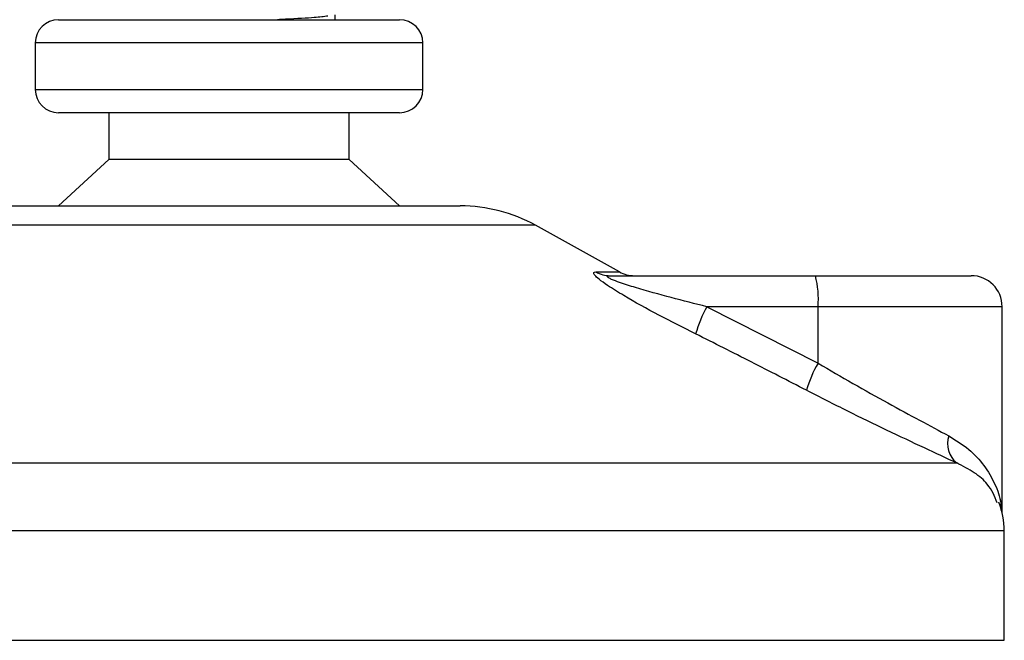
# Model space of a CAD drawing. Header units: millimetres. Extents: x 0 to 420, y 0 to 297.
# Tile 49 of 79: x 289.12 to 292.29, y 194.48 to 196.48. Entities that reach past the tile are written whole.
import ezdxf

# ---------------------------------------------------------------- set-up
doc = ezdxf.new("R2010")
doc.units = ezdxf.units.MM

msp = doc.modelspace()

# ---------------------------------------------------------------- linework, layer by layer
at = {"color": 7, "linetype": 'Continuous', "lineweight": 25}
for p, q in [((289.24066, 196.4807), (290.34066, 196.4807)), ((290.13308, 196.4807), (290.13308, 196.49597)), ((289.16566, 196.4057), (289.16566, 196.2557)), ((290.41566, 196.4057), (289.16566, 196.4057)), ((290.41566, 196.2557), (290.41566, 196.4057)), ((289.16566, 196.2557), (289.84485, 196.2557)), ((289.84485, 196.2557), (290.41566, 196.2557)), ((289.83835, 196.1807), (289.24066, 196.1807)), ((289.40316, 196.1807), (289.40316, 196.0307)), ((290.34066, 196.1807), (289.83835, 196.1807)), ((290.17816, 196.0307), (290.17816, 196.1807)), ((289.40316, 196.0307), (289.24066, 195.8807)), ((289.82426, 196.0307), (289.40316, 196.0307)), ((290.17816, 196.0307), (289.82426, 196.0307)), ((290.34066, 195.8807), (290.17816, 196.0307)), ((289.04487, 195.8807), (290.53644, 195.8807)), ((290.77869, 195.8181), (288.80262, 195.8181)), ((291.0493, 195.66822), (290.77869, 195.8181)), ((290.97407, 195.66822), (291.0493, 195.66822)), ((291.01963, 195.6557), (291.68138, 195.6557)), ((291.68138, 195.6557), (292.18369, 195.6557)), ((291.33151, 195.5557), (291.69005, 195.37402)), ((291.69005, 195.5557), (291.33151, 195.5557)), ((291.69005, 195.37402), (291.69005, 195.5557)), ((292.28369, 195.5557), (291.69005, 195.5557)), ((292.28369, 194.89199), (292.28369, 195.5557)), ((287.53838, 195.05208), (292.13713, 195.05208)), ((292.29066, 194.83338), (287.30007, 194.83338)), ((292.29066, 194.4807), (292.29066, 194.83338)), ((287.29066, 194.4807), (292.29066, 194.4807))]:
    msp.add_line(p, q, dxfattribs=at)
for centre, radius, start, end in [((289.24066, 196.4057), 0.075, 90, 180), ((290.34066, 196.4057), 0.075, 0, 90), ((289.24066, 196.2557), 0.075, 180, 270), ((290.34066, 196.2557), 0.075, 270, 0), ((290.53644, 195.3807), 0.5, 61.02029, 90), ((291.01978, 195.74538), 0.08968, 239.35943, 269.90333), ((291.09775, 195.7557), 0.1, 241.02029, 270), ((291.39522, 195.58051), 0.29587, 355.18945, 14.72175), ((292.18369, 195.5557), 0.1, 0, 90), ((291.72769, 195.33987), 0.45116, 151.4197, 163.47164), ((292.05783, 195.16394), 0.42355, 150.26469, 163.17457), ((292.18937, 195.11483), 0.08165, 162.36927, 230.22023), ((292.04066, 194.83338), 0.25, 0, 21.63476)]:
    msp.add_arc(centre, radius, start, end, dxfattribs=at)
for points, knots in [([(290.10939, 196.49227), (290.09652, 196.49066), (290.06731, 196.48702), (290.00324, 196.48347), (289.95613, 196.48113), (289.9474, 196.4807)], [0, 0, 0, 0, 0.3912348, 0.8872059, 1, 1, 1, 1]), ([(291.29517, 195.46822), (291.25562, 195.48813), (291.17676, 195.52783), (291.08004, 195.58102), (291.01569, 195.6207), (290.9843, 195.64336), (290.9687, 195.65802), (290.9654, 195.66631), (290.97006, 195.66817), (290.97372, 195.66822), (290.97407, 195.66822)], [0, 0, 0, 0, 0.2791688, 0.5566156, 0.6991027, 0.7915598, 0.8614835, 0.9308082, 0.9932657, 1, 1, 1, 1]), ([(291.33151, 195.5557), (291.29316, 195.56536), (291.21609, 195.58477), (291.12131, 195.61076), (291.05694, 195.631), (291.02787, 195.64186), (291.01618, 195.64759), (291.01143, 195.65075), (291.00963, 195.65291), (291.01075, 195.65482), (291.01424, 195.65553), (291.01784, 195.65569), (291.01921, 195.6557), (291.01963, 195.6557)], [0, 0, 0, 0, 0.3126385, 0.6283409, 0.7723225, 0.8532102, 0.8895986, 0.904004, 0.9304919, 0.9491875, 0.9821779, 0.994635, 1, 1, 1, 1]), ([(291.65241, 195.28654), (291.59329, 195.317), (291.47453, 195.37817), (291.35513, 195.43812), (291.29517, 195.46822)], [0, 0, 0, 0, 0.497852, 1, 1, 1, 1]), ([(291.69005, 195.37402), (291.72779, 195.35188), (291.80426, 195.30703), (291.91501, 195.24533), (292.021, 195.1878), (292.08104, 195.15581), (292.11156, 195.13956)], [0, 0, 0, 0, 0.2465936, 0.4996913, 0.7457356, 1, 1, 1, 1]), ([(292.13713, 195.05208), (292.10334, 195.06773), (292.03457, 195.09959), (291.91393, 195.15652), (291.78518, 195.21887), (291.69707, 195.26377), (291.65241, 195.28654)], [0, 0, 0, 0, 0.2463531, 0.5014676, 0.7472632, 1, 1, 1, 1]), ([(292.11156, 195.13956), (292.13404, 195.12561), (292.17902, 195.09771), (292.2278, 195.04414), (292.26124, 194.98536), (292.27973, 194.93656), (292.27961, 194.90771), (292.27958, 194.90052)], [0, 0, 0, 0, 0.2257473, 0.4517862, 0.6868204, 0.9219596, 1, 1, 1, 1]), ([(292.26723, 194.92406), (292.25924, 194.94455), (292.24562, 194.97947), (292.19593, 195.02214), (292.15672, 195.0421), (292.13713, 195.05208)], [0, 0, 0, 0, 0.4154016, 0.707814, 1, 1, 1, 1])]:
    msp.add_open_spline(points, degree=3, knots=knots, dxfattribs=at)

doc.saveas('drawing.dxf')
